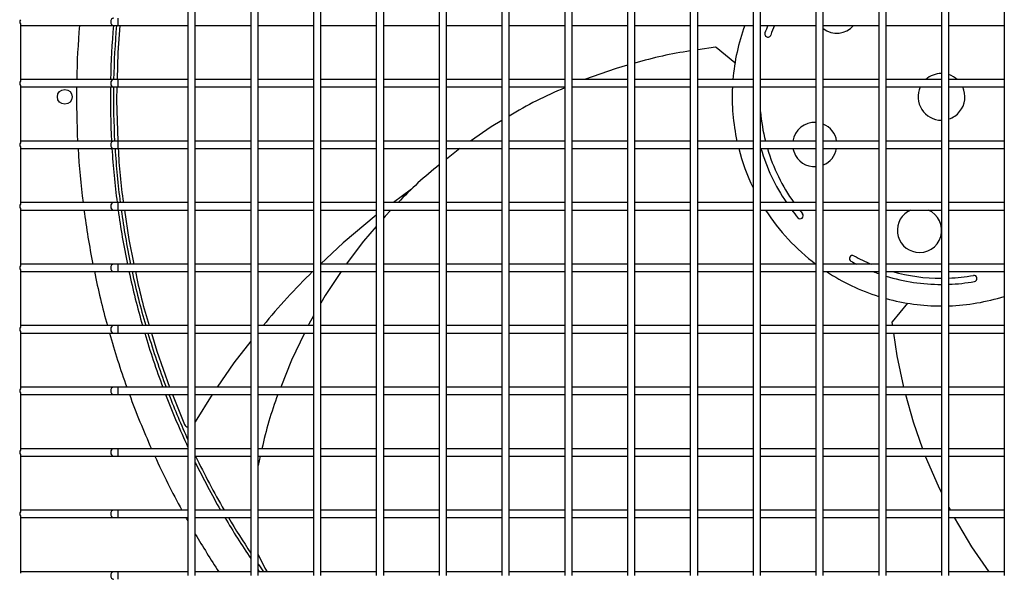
# Model space of a CAD drawing. Extents: x -90708 to 277869, y -117 to 207445.
# Tile 23 of 233: x -86098 to -85698, y 127055 to 127280. Entities that reach past the tile are written whole.
import ezdxf

# ---------------------------------------------------------------- set-up
doc = ezdxf.new("R2010")
doc.units = 0
doc.header["$MEASUREMENT"] = 0
doc.layers.add('ARQ - EQUIPO CONDENSADORA', color=40, linetype='CONTINUOUS')

msp = doc.modelspace()

# ---------------------------------------------------------------- linework, layer by layer
at = {"layer": 'ARQ - EQUIPO CONDENSADORA', "linetype": 'Continuous'}
for p, q in [((-86029.722, 127304.442), (-86029.722, 127279.442)), ((-86026.722, 127279.442), (-86026.722, 127304.442)), ((-86004.222, 127304.442), (-86004.222, 127279.442)), ((-86001.222, 127279.442), (-86001.222, 127304.442)), ((-85978.722, 127304.442), (-85978.722, 127279.442)), ((-85975.722, 127279.442), (-85975.722, 127304.442)), ((-85953.222, 127304.442), (-85953.222, 127279.442)), ((-85950.222, 127279.442), (-85950.222, 127304.442)), ((-85927.722, 127304.442), (-85927.722, 127279.442)), ((-85924.722, 127279.442), (-85924.722, 127304.442)), ((-85902.222, 127304.442), (-85902.222, 127279.442)), ((-85899.222, 127279.442), (-85899.222, 127304.442)), ((-85876.722, 127304.442), (-85876.722, 127279.442)), ((-85873.722, 127279.442), (-85873.722, 127304.442)), ((-85851.222, 127304.442), (-85851.222, 127279.442)), ((-85848.222, 127279.442), (-85848.222, 127304.442)), ((-85825.722, 127304.442), (-85825.722, 127279.442)), ((-85822.722, 127279.442), (-85822.722, 127304.442)), ((-85800.222, 127304.442), (-85800.222, 127279.442)), ((-85797.222, 127279.442), (-85797.222, 127304.442)), ((-85774.722, 127304.442), (-85774.722, 127279.442)), ((-85771.722, 127279.442), (-85771.722, 127304.442)), ((-85749.222, 127304.442), (-85749.222, 127279.442)), ((-85746.222, 127279.442), (-85746.222, 127304.442)), ((-85723.722, 127304.442), (-85723.722, 127279.442)), ((-85720.722, 127279.442), (-85720.722, 127304.442)), ((-85698.222, 127304.442), (-85698.222, 127279.442)), ((-86058.146, 127280.942), (-86058.146, 127277.942)), ((-86097.722, 127278.592), (-86097.722, 127255.291)), ((-86097.722, 127277.942), (-86097.222, 127277.942)), ((-86097.222, 127277.942), (-86059.823, 127277.942)), ((-86059.823, 127277.942), (-86058.146, 127277.942)), ((-86058.146, 127277.942), (-86029.722, 127277.942)), ((-86029.722, 127279.442), (-86029.722, 127254.442)), ((-86026.722, 127254.442), (-86026.722, 127279.442)), ((-86026.722, 127277.942), (-86004.222, 127277.942)), ((-86004.222, 127279.442), (-86004.222, 127254.442)), ((-86001.222, 127254.442), (-86001.222, 127279.442)), ((-86001.222, 127277.942), (-85978.722, 127277.942)), ((-85978.722, 127279.442), (-85978.722, 127254.442)), ((-85975.722, 127254.442), (-85975.722, 127279.442)), ((-85975.722, 127277.942), (-85953.222, 127277.942)), ((-85953.222, 127279.442), (-85953.222, 127254.442)), ((-85950.222, 127254.442), (-85950.222, 127279.442)), ((-85950.222, 127277.942), (-85927.722, 127277.942)), ((-85927.722, 127279.442), (-85927.722, 127254.442)), ((-85924.722, 127254.442), (-85924.722, 127279.442)), ((-85924.722, 127277.942), (-85902.222, 127277.942)), ((-85902.222, 127279.442), (-85902.222, 127254.442)), ((-85899.222, 127254.442), (-85899.222, 127279.442)), ((-85899.222, 127277.942), (-85876.722, 127277.942)), ((-85876.722, 127279.442), (-85876.722, 127254.442)), ((-85873.722, 127254.442), (-85873.722, 127279.442)), ((-85873.722, 127277.942), (-85851.222, 127277.942)), ((-85851.222, 127279.442), (-85851.222, 127254.442)), ((-85848.222, 127254.442), (-85848.222, 127279.442)), ((-85848.222, 127277.942), (-85825.722, 127277.942)), ((-85825.722, 127279.442), (-85825.722, 127254.442)), ((-85822.722, 127254.442), (-85822.722, 127279.442)), ((-85822.722, 127277.942), (-85800.222, 127277.942)), ((-85800.222, 127279.442), (-85800.222, 127254.442)), ((-85797.222, 127254.442), (-85797.222, 127279.442)), ((-85797.222, 127277.942), (-85774.722, 127277.942)), ((-85774.722, 127279.442), (-85774.722, 127254.442)), ((-85771.722, 127254.442), (-85771.722, 127279.442)), ((-85771.722, 127277.942), (-85749.222, 127277.942)), ((-85749.222, 127279.442), (-85749.222, 127254.442)), ((-85746.222, 127254.442), (-85746.222, 127279.442)), ((-85746.222, 127277.942), (-85723.722, 127277.942)), ((-85723.722, 127279.442), (-85723.722, 127254.442)), ((-85720.722, 127254.442), (-85720.722, 127279.442)), ((-85720.722, 127277.942), (-85698.222, 127277.942)), ((-85698.222, 127279.442), (-85698.222, 127254.442)), ((-85815.472, 127269.092), (-85822.722, 127268.024)), ((-85807.589, 127262.767), (-85815.203, 127269.012)), ((-86097.222, 127255.942), (-86097.722, 127255.942)), ((-86097.722, 127253.592), (-86097.722, 127230.291)), ((-86097.722, 127252.942), (-86097.222, 127252.942)), ((-86059.823, 127255.942), (-86097.222, 127255.942)), ((-86097.222, 127252.942), (-86059.823, 127252.942)), ((-86058.146, 127255.942), (-86059.823, 127255.942)), ((-86059.823, 127252.942), (-86058.146, 127252.942)), ((-86029.722, 127255.942), (-86058.146, 127255.942)), ((-86058.146, 127255.942), (-86058.146, 127252.942)), ((-86058.146, 127252.942), (-86029.722, 127252.942)), ((-86029.722, 127254.442), (-86029.722, 127229.442)), ((-86004.222, 127255.942), (-86026.722, 127255.942)), ((-86026.722, 127229.442), (-86026.722, 127254.442)), ((-86026.722, 127252.942), (-86004.222, 127252.942)), ((-86004.222, 127254.442), (-86004.222, 127229.442)), ((-85978.722, 127255.942), (-86001.222, 127255.942)), ((-86001.222, 127229.442), (-86001.222, 127254.442)), ((-86001.222, 127252.942), (-85978.722, 127252.942)), ((-85978.722, 127254.442), (-85978.722, 127229.442)), ((-85953.222, 127255.942), (-85975.722, 127255.942)), ((-85975.722, 127229.442), (-85975.722, 127254.442)), ((-85975.722, 127252.942), (-85953.222, 127252.942)), ((-85953.222, 127254.442), (-85953.222, 127229.442)), ((-85927.722, 127255.942), (-85950.222, 127255.942)), ((-85950.222, 127229.442), (-85950.222, 127254.442)), ((-85950.222, 127252.942), (-85927.722, 127252.942)), ((-85927.722, 127254.442), (-85927.722, 127229.442)), ((-85902.222, 127255.942), (-85924.722, 127255.942)), ((-85924.722, 127229.442), (-85924.722, 127254.442)), ((-85924.722, 127252.942), (-85902.222, 127252.942)), ((-85902.222, 127254.442), (-85902.222, 127229.442)), ((-85876.722, 127255.942), (-85899.222, 127255.942)), ((-85899.222, 127229.442), (-85899.222, 127254.442)), ((-85899.222, 127252.942), (-85876.722, 127252.942)), ((-85876.722, 127254.442), (-85876.722, 127229.442)), ((-85851.222, 127255.942), (-85873.722, 127255.942)), ((-85873.722, 127229.442), (-85873.722, 127254.442)), ((-85873.722, 127252.942), (-85851.222, 127252.942)), ((-85851.222, 127254.442), (-85851.222, 127229.442)), ((-85825.722, 127255.942), (-85848.222, 127255.942)), ((-85848.222, 127229.442), (-85848.222, 127254.442)), ((-85848.222, 127252.942), (-85825.722, 127252.942)), ((-85825.722, 127254.442), (-85825.722, 127229.442)), ((-85800.222, 127255.942), (-85822.722, 127255.942)), ((-85822.722, 127229.442), (-85822.722, 127254.442)), ((-85822.722, 127252.942), (-85800.222, 127252.942)), ((-85800.222, 127254.442), (-85800.222, 127229.442)), ((-85774.722, 127255.942), (-85797.222, 127255.942)), ((-85797.222, 127229.442), (-85797.222, 127254.442)), ((-85797.222, 127252.942), (-85774.722, 127252.942)), ((-85774.722, 127254.442), (-85774.722, 127229.442)), ((-85749.222, 127255.942), (-85771.722, 127255.942)), ((-85771.722, 127229.442), (-85771.722, 127254.442)), ((-85771.722, 127252.942), (-85749.222, 127252.942)), ((-85749.222, 127254.442), (-85749.222, 127229.442)), ((-85723.722, 127255.942), (-85746.222, 127255.942)), ((-85746.222, 127229.442), (-85746.222, 127254.442)), ((-85746.222, 127252.942), (-85723.722, 127252.942)), ((-85723.722, 127254.442), (-85723.722, 127229.442)), ((-85698.222, 127255.942), (-85720.722, 127255.942)), ((-85720.722, 127229.442), (-85720.722, 127254.442)), ((-85720.722, 127252.942), (-85698.222, 127252.942)), ((-85698.222, 127254.442), (-85698.222, 127229.442)), ((-86097.222, 127230.942), (-86097.722, 127230.942)), ((-86059.823, 127230.942), (-86097.222, 127230.942)), ((-86058.146, 127230.942), (-86059.823, 127230.942)), ((-86029.722, 127230.942), (-86058.146, 127230.942)), ((-86058.146, 127230.942), (-86058.146, 127227.942)), ((-86029.722, 127229.442), (-86029.722, 127204.442)), ((-86004.222, 127230.942), (-86026.722, 127230.942)), ((-86026.722, 127204.442), (-86026.722, 127229.442)), ((-86004.222, 127229.442), (-86004.222, 127204.442)), ((-85978.722, 127230.942), (-86001.222, 127230.942)), ((-86001.222, 127204.442), (-86001.222, 127229.442)), ((-85978.722, 127229.442), (-85978.722, 127204.442)), ((-85953.222, 127230.942), (-85975.722, 127230.942)), ((-85975.722, 127204.442), (-85975.722, 127229.442)), ((-85953.222, 127229.442), (-85953.222, 127204.442)), ((-85927.722, 127230.942), (-85950.222, 127230.942)), ((-85950.222, 127204.442), (-85950.222, 127229.442)), ((-85927.722, 127229.442), (-85927.722, 127204.442)), ((-85902.222, 127230.942), (-85924.722, 127230.942)), ((-85924.722, 127204.442), (-85924.722, 127229.442)), ((-85902.222, 127229.442), (-85902.222, 127204.442)), ((-85876.722, 127230.942), (-85899.222, 127230.942)), ((-85899.222, 127204.442), (-85899.222, 127229.442)), ((-85876.722, 127229.442), (-85876.722, 127204.442)), ((-85851.222, 127230.942), (-85873.722, 127230.942)), ((-85873.722, 127204.442), (-85873.722, 127229.442)), ((-85851.222, 127229.442), (-85851.222, 127204.442)), ((-85825.722, 127230.942), (-85848.222, 127230.942)), ((-85848.222, 127204.442), (-85848.222, 127229.442)), ((-85825.722, 127229.442), (-85825.722, 127204.442)), ((-85800.222, 127230.942), (-85822.722, 127230.942)), ((-85822.722, 127204.442), (-85822.722, 127229.442)), ((-85800.222, 127229.442), (-85800.222, 127204.442)), ((-85774.722, 127230.942), (-85797.222, 127230.942)), ((-85797.222, 127204.442), (-85797.222, 127229.442)), ((-85774.722, 127229.442), (-85774.722, 127204.442)), ((-85749.222, 127230.942), (-85771.722, 127230.942)), ((-85771.722, 127204.442), (-85771.722, 127229.442)), ((-85749.222, 127229.442), (-85749.222, 127204.442)), ((-85723.722, 127230.942), (-85746.222, 127230.942)), ((-85746.222, 127204.442), (-85746.222, 127229.442)), ((-85723.722, 127229.442), (-85723.722, 127204.442)), ((-85698.222, 127230.942), (-85720.722, 127230.942)), ((-85720.722, 127204.442), (-85720.722, 127229.442)), ((-85698.222, 127229.442), (-85698.222, 127204.442)), ((-86097.722, 127228.592), (-86097.722, 127205.291)), ((-86097.722, 127227.942), (-86097.222, 127227.942)), ((-86097.222, 127227.942), (-86059.823, 127227.942)), ((-86059.823, 127227.942), (-86058.146, 127227.942)), ((-86058.146, 127227.942), (-86029.722, 127227.942)), ((-86026.722, 127227.942), (-86004.222, 127227.942)), ((-86001.222, 127227.942), (-85978.722, 127227.942)), ((-85975.722, 127227.942), (-85953.222, 127227.942)), ((-85950.222, 127227.942), (-85927.722, 127227.942)), ((-85924.722, 127227.942), (-85902.222, 127227.942)), ((-85919.252, 127227.942), (-85924.722, 127223.63)), ((-85899.222, 127227.942), (-85876.722, 127227.942)), ((-85873.722, 127227.942), (-85851.222, 127227.942)), ((-85848.222, 127227.942), (-85825.722, 127227.942)), ((-85822.722, 127227.942), (-85800.222, 127227.942)), ((-85797.222, 127227.942), (-85774.722, 127227.942)), ((-85771.722, 127227.942), (-85749.222, 127227.942)), ((-85746.222, 127227.942), (-85723.722, 127227.942)), ((-85720.722, 127227.942), (-85698.222, 127227.942)), ((-85938.924, 127211.372), (-85946.291, 127205.942)), ((-86097.222, 127205.942), (-86097.722, 127205.942)), ((-86059.823, 127205.942), (-86097.222, 127205.942)), ((-86058.146, 127205.942), (-86059.823, 127205.942)), ((-86029.722, 127205.942), (-86058.146, 127205.942)), ((-86058.146, 127205.942), (-86058.146, 127202.942)), ((-86004.222, 127205.942), (-86026.722, 127205.942)), ((-85978.722, 127205.942), (-86001.222, 127205.942)), ((-85953.222, 127205.942), (-85975.722, 127205.942)), ((-85927.722, 127205.942), (-85950.222, 127205.942)), ((-85902.222, 127205.942), (-85924.722, 127205.942)), ((-85876.722, 127205.942), (-85899.222, 127205.942)), ((-85851.222, 127205.942), (-85873.722, 127205.942)), ((-85825.722, 127205.942), (-85848.222, 127205.942)), ((-85800.222, 127205.942), (-85822.722, 127205.942)), ((-85774.722, 127205.942), (-85797.222, 127205.942)), ((-85749.222, 127205.942), (-85771.722, 127205.942)), ((-85723.722, 127205.942), (-85746.222, 127205.942)), ((-85698.222, 127205.942), (-85720.722, 127205.942)), ((-86097.722, 127203.592), (-86097.722, 127180.291)), ((-86097.722, 127202.942), (-86097.222, 127202.942)), ((-86097.222, 127202.942), (-86059.823, 127202.942)), ((-86059.823, 127202.942), (-86058.146, 127202.942)), ((-86058.146, 127202.942), (-86029.722, 127202.942)), ((-86029.722, 127204.442), (-86029.722, 127179.442)), ((-86026.722, 127179.442), (-86026.722, 127204.442)), ((-86026.722, 127202.942), (-86004.222, 127202.942)), ((-86004.222, 127204.442), (-86004.222, 127179.442)), ((-86001.222, 127179.442), (-86001.222, 127204.442)), ((-86001.222, 127202.942), (-85978.722, 127202.942)), ((-85978.722, 127204.442), (-85978.722, 127179.442)), ((-85975.722, 127179.442), (-85975.722, 127204.442)), ((-85975.722, 127202.942), (-85953.222, 127202.942)), ((-85953.222, 127204.442), (-85953.222, 127179.442)), ((-85950.222, 127179.442), (-85950.222, 127204.442)), ((-85950.222, 127202.942), (-85927.722, 127202.942)), ((-85927.722, 127204.442), (-85927.722, 127179.442)), ((-85924.722, 127179.442), (-85924.722, 127204.442)), ((-85924.722, 127202.942), (-85902.222, 127202.942)), ((-85902.222, 127204.442), (-85902.222, 127179.442)), ((-85899.222, 127179.442), (-85899.222, 127204.442)), ((-85899.222, 127202.942), (-85876.722, 127202.942)), ((-85876.722, 127204.442), (-85876.722, 127179.442)), ((-85873.722, 127179.442), (-85873.722, 127204.442)), ((-85873.722, 127202.942), (-85851.222, 127202.942)), ((-85851.222, 127204.442), (-85851.222, 127179.442)), ((-85848.222, 127179.442), (-85848.222, 127204.442)), ((-85848.222, 127202.942), (-85825.722, 127202.942)), ((-85825.722, 127204.442), (-85825.722, 127179.442)), ((-85822.722, 127179.442), (-85822.722, 127204.442)), ((-85822.722, 127202.942), (-85800.222, 127202.942)), ((-85800.222, 127204.442), (-85800.222, 127179.442)), ((-85797.222, 127179.442), (-85797.222, 127204.442)), ((-85797.222, 127202.942), (-85774.722, 127202.942)), ((-85774.722, 127204.442), (-85774.722, 127179.442)), ((-85771.722, 127179.442), (-85771.722, 127204.442)), ((-85771.722, 127202.942), (-85749.222, 127202.942)), ((-85749.222, 127204.442), (-85749.222, 127179.442)), ((-85746.222, 127179.442), (-85746.222, 127204.442)), ((-85746.222, 127202.942), (-85723.722, 127202.942)), ((-85723.722, 127204.442), (-85723.722, 127179.442)), ((-85720.722, 127179.442), (-85720.722, 127204.442)), ((-85720.722, 127202.942), (-85698.222, 127202.942)), ((-85698.222, 127204.442), (-85698.222, 127179.442)), ((-86097.222, 127180.942), (-86097.722, 127180.942)), ((-86097.722, 127178.592), (-86097.722, 127155.291)), ((-86097.722, 127177.942), (-86097.222, 127177.942)), ((-86059.823, 127180.942), (-86097.222, 127180.942)), ((-86097.222, 127177.942), (-86059.823, 127177.942)), ((-86058.146, 127180.942), (-86059.823, 127180.942)), ((-86059.823, 127177.942), (-86058.146, 127177.942)), ((-86029.722, 127180.942), (-86058.146, 127180.942)), ((-86058.146, 127180.942), (-86058.146, 127177.942)), ((-86058.146, 127177.942), (-86029.722, 127177.942)), ((-86029.722, 127179.442), (-86029.722, 127154.442)), ((-86004.222, 127180.942), (-86026.722, 127180.942)), ((-86026.722, 127154.442), (-86026.722, 127179.442)), ((-86026.722, 127177.942), (-86004.222, 127177.942)), ((-86004.222, 127179.442), (-86004.222, 127154.442)), ((-85978.722, 127180.942), (-86001.222, 127180.942)), ((-86001.222, 127154.442), (-86001.222, 127179.442)), ((-86001.222, 127177.942), (-85978.722, 127177.942)), ((-85978.722, 127179.442), (-85978.722, 127154.442)), ((-85953.222, 127180.942), (-85975.722, 127180.942)), ((-85975.722, 127154.442), (-85975.722, 127179.442)), ((-85975.722, 127177.942), (-85953.222, 127177.942)), ((-85953.222, 127179.442), (-85953.222, 127154.442)), ((-85927.722, 127180.942), (-85950.222, 127180.942)), ((-85950.222, 127154.442), (-85950.222, 127179.442)), ((-85950.222, 127177.942), (-85927.722, 127177.942)), ((-85927.722, 127179.442), (-85927.722, 127154.442)), ((-85902.222, 127180.942), (-85924.722, 127180.942)), ((-85924.722, 127154.442), (-85924.722, 127179.442)), ((-85924.722, 127177.942), (-85902.222, 127177.942)), ((-85902.222, 127179.442), (-85902.222, 127154.442)), ((-85876.722, 127180.942), (-85899.222, 127180.942)), ((-85899.222, 127154.442), (-85899.222, 127179.442)), ((-85899.222, 127177.942), (-85876.722, 127177.942)), ((-85876.722, 127179.442), (-85876.722, 127154.442)), ((-85851.222, 127180.942), (-85873.722, 127180.942)), ((-85873.722, 127154.442), (-85873.722, 127179.442)), ((-85873.722, 127177.942), (-85851.222, 127177.942)), ((-85851.222, 127179.442), (-85851.222, 127154.442)), ((-85825.722, 127180.942), (-85848.222, 127180.942)), ((-85848.222, 127154.442), (-85848.222, 127179.442)), ((-85848.222, 127177.942), (-85825.722, 127177.942)), ((-85825.722, 127179.442), (-85825.722, 127154.442)), ((-85800.222, 127180.942), (-85822.722, 127180.942)), ((-85822.722, 127154.442), (-85822.722, 127179.442)), ((-85822.722, 127177.942), (-85800.222, 127177.942)), ((-85800.222, 127179.442), (-85800.222, 127154.442)), ((-85774.722, 127180.942), (-85797.222, 127180.942)), ((-85797.222, 127154.442), (-85797.222, 127179.442)), ((-85797.222, 127177.942), (-85774.722, 127177.942)), ((-85774.722, 127179.442), (-85774.722, 127154.442)), ((-85749.222, 127180.942), (-85771.722, 127180.942)), ((-85771.722, 127154.442), (-85771.722, 127179.442)), ((-85771.722, 127177.942), (-85749.222, 127177.942)), ((-85749.222, 127179.442), (-85749.222, 127154.442)), ((-85723.722, 127180.942), (-85746.222, 127180.942)), ((-85746.222, 127154.442), (-85746.222, 127179.442)), ((-85746.222, 127177.942), (-85723.722, 127177.942)), ((-85723.722, 127179.442), (-85723.722, 127154.442)), ((-85698.222, 127180.942), (-85720.722, 127180.942)), ((-85720.722, 127154.442), (-85720.722, 127179.442)), ((-85720.722, 127177.942), (-85698.222, 127177.942)), ((-85698.222, 127179.442), (-85698.222, 127154.442)), ((-85737.547, 127165.073), (-85743.793, 127157.459)), ((-85743.872, 127157.189), (-85743.688, 127155.942)), ((-86097.222, 127155.942), (-86097.722, 127155.942)), ((-86097.722, 127153.592), (-86097.722, 127130.291)), ((-86059.823, 127155.942), (-86097.222, 127155.942)), ((-86058.146, 127155.942), (-86059.823, 127155.942)), ((-86029.722, 127155.942), (-86058.146, 127155.942)), ((-86058.146, 127155.942), (-86058.146, 127152.942)), ((-86029.722, 127154.442), (-86029.722, 127129.442)), ((-86004.222, 127155.942), (-86026.722, 127155.942)), ((-86026.722, 127129.442), (-86026.722, 127154.442)), ((-86004.222, 127154.442), (-86004.222, 127129.442)), ((-85978.722, 127155.942), (-86001.222, 127155.942)), ((-86001.222, 127129.442), (-86001.222, 127154.442)), ((-85978.722, 127154.442), (-85978.722, 127129.442)), ((-85953.222, 127155.942), (-85975.722, 127155.942)), ((-85975.722, 127129.442), (-85975.722, 127154.442)), ((-85953.222, 127154.442), (-85953.222, 127129.442)), ((-85927.722, 127155.942), (-85950.222, 127155.942)), ((-85950.222, 127129.442), (-85950.222, 127154.442)), ((-85927.722, 127154.442), (-85927.722, 127129.442)), ((-85902.222, 127155.942), (-85924.722, 127155.942)), ((-85924.722, 127129.442), (-85924.722, 127154.442)), ((-85902.222, 127154.442), (-85902.222, 127129.442)), ((-85876.722, 127155.942), (-85899.222, 127155.942)), ((-85899.222, 127129.442), (-85899.222, 127154.442)), ((-85876.722, 127154.442), (-85876.722, 127129.442)), ((-85851.222, 127155.942), (-85873.722, 127155.942)), ((-85873.722, 127129.442), (-85873.722, 127154.442)), ((-85851.222, 127154.442), (-85851.222, 127129.442)), ((-85825.722, 127155.942), (-85848.222, 127155.942)), ((-85848.222, 127129.442), (-85848.222, 127154.442)), ((-85825.722, 127154.442), (-85825.722, 127129.442)), ((-85800.222, 127155.942), (-85822.722, 127155.942)), ((-85822.722, 127129.442), (-85822.722, 127154.442)), ((-85800.222, 127154.442), (-85800.222, 127129.442)), ((-85774.722, 127155.942), (-85797.222, 127155.942)), ((-85797.222, 127129.442), (-85797.222, 127154.442)), ((-85774.722, 127154.442), (-85774.722, 127129.442)), ((-85749.222, 127155.942), (-85771.722, 127155.942)), ((-85771.722, 127129.442), (-85771.722, 127154.442)), ((-85749.222, 127154.442), (-85749.222, 127129.442)), ((-85723.722, 127155.942), (-85746.222, 127155.942)), ((-85746.222, 127129.442), (-85746.222, 127154.442)), ((-85723.722, 127154.442), (-85723.722, 127129.442)), ((-85698.222, 127155.942), (-85720.722, 127155.942)), ((-85720.722, 127129.442), (-85720.722, 127154.442)), ((-85698.222, 127154.442), (-85698.222, 127129.442)), ((-86097.722, 127152.942), (-86097.222, 127152.942)), ((-86097.222, 127152.942), (-86059.823, 127152.942)), ((-86059.823, 127152.942), (-86058.146, 127152.942)), ((-86058.146, 127152.942), (-86029.722, 127152.942)), ((-86026.722, 127152.942), (-86004.222, 127152.942)), ((-86001.222, 127152.942), (-85978.722, 127152.942)), ((-85975.722, 127152.942), (-85953.222, 127152.942)), ((-85950.222, 127152.942), (-85927.722, 127152.942)), ((-85924.722, 127152.942), (-85902.222, 127152.942)), ((-85899.222, 127152.942), (-85876.722, 127152.942)), ((-85873.722, 127152.942), (-85851.222, 127152.942)), ((-85848.222, 127152.942), (-85825.722, 127152.942)), ((-85822.722, 127152.942), (-85800.222, 127152.942)), ((-85797.222, 127152.942), (-85774.722, 127152.942)), ((-85771.722, 127152.942), (-85749.222, 127152.942)), ((-85746.222, 127152.942), (-85723.722, 127152.942)), ((-85720.722, 127152.942), (-85698.222, 127152.942)), ((-86097.222, 127130.942), (-86097.722, 127130.942)), ((-86059.823, 127130.942), (-86097.222, 127130.942)), ((-86058.146, 127130.942), (-86059.823, 127130.942)), ((-86029.722, 127130.942), (-86058.146, 127130.942)), ((-86058.146, 127130.942), (-86058.146, 127127.942)), ((-86029.722, 127129.442), (-86029.722, 127104.442)), ((-86004.222, 127130.942), (-86026.722, 127130.942)), ((-86026.722, 127104.442), (-86026.722, 127129.442)), ((-86004.222, 127129.442), (-86004.222, 127104.442)), ((-85978.722, 127130.942), (-86001.222, 127130.942)), ((-86001.222, 127104.442), (-86001.222, 127129.442)), ((-85978.722, 127129.442), (-85978.722, 127104.442)), ((-85953.222, 127130.942), (-85975.722, 127130.942)), ((-85975.722, 127104.442), (-85975.722, 127129.442)), ((-85953.222, 127129.442), (-85953.222, 127104.442)), ((-85927.722, 127130.942), (-85950.222, 127130.942)), ((-85950.222, 127104.442), (-85950.222, 127129.442)), ((-85927.722, 127129.442), (-85927.722, 127104.442)), ((-85902.222, 127130.942), (-85924.722, 127130.942)), ((-85924.722, 127104.442), (-85924.722, 127129.442)), ((-85902.222, 127129.442), (-85902.222, 127104.442)), ((-85876.722, 127130.942), (-85899.222, 127130.942)), ((-85899.222, 127104.442), (-85899.222, 127129.442)), ((-85876.722, 127129.442), (-85876.722, 127104.442)), ((-85851.222, 127130.942), (-85873.722, 127130.942)), ((-85873.722, 127104.442), (-85873.722, 127129.442)), ((-85851.222, 127129.442), (-85851.222, 127104.442)), ((-85825.722, 127130.942), (-85848.222, 127130.942)), ((-85848.222, 127104.442), (-85848.222, 127129.442)), ((-85825.722, 127129.442), (-85825.722, 127104.442)), ((-85800.222, 127130.942), (-85822.722, 127130.942)), ((-85822.722, 127104.442), (-85822.722, 127129.442)), ((-85800.222, 127129.442), (-85800.222, 127104.442)), ((-85774.722, 127130.942), (-85797.222, 127130.942)), ((-85797.222, 127104.442), (-85797.222, 127129.442)), ((-85774.722, 127129.442), (-85774.722, 127104.442)), ((-85749.222, 127130.942), (-85771.722, 127130.942)), ((-85771.722, 127104.442), (-85771.722, 127129.442)), ((-85749.222, 127129.442), (-85749.222, 127104.442)), ((-85723.722, 127130.942), (-85746.222, 127130.942)), ((-85746.222, 127104.442), (-85746.222, 127129.442)), ((-85723.722, 127129.442), (-85723.722, 127104.442)), ((-85698.222, 127130.942), (-85720.722, 127130.942)), ((-85720.722, 127104.442), (-85720.722, 127129.442)), ((-85698.222, 127129.442), (-85698.222, 127104.442)), ((-86097.722, 127128.592), (-86097.722, 127105.291)), ((-86097.722, 127127.942), (-86097.222, 127127.942)), ((-86097.222, 127127.942), (-86059.823, 127127.942)), ((-86059.823, 127127.942), (-86058.146, 127127.942)), ((-86058.146, 127127.942), (-86029.722, 127127.942)), ((-86036.047, 127127.942), (-86031.116, 127115.775)), ((-86026.722, 127127.942), (-86004.222, 127127.942)), ((-86019.887, 127127.942), (-86026.722, 127116.905)), ((-86001.222, 127127.942), (-85978.722, 127127.942)), ((-85975.722, 127127.942), (-85953.222, 127127.942)), ((-85950.222, 127127.942), (-85927.722, 127127.942)), ((-85924.722, 127127.942), (-85902.222, 127127.942)), ((-85899.222, 127127.942), (-85876.722, 127127.942)), ((-85873.722, 127127.942), (-85851.222, 127127.942)), ((-85848.222, 127127.942), (-85825.722, 127127.942)), ((-85822.722, 127127.942), (-85800.222, 127127.942)), ((-85797.222, 127127.942), (-85774.722, 127127.942)), ((-85771.722, 127127.942), (-85749.222, 127127.942)), ((-85746.222, 127127.942), (-85723.722, 127127.942)), ((-85720.722, 127127.942), (-85698.222, 127127.942)), ((-86097.222, 127105.942), (-86097.722, 127105.942)), ((-86059.823, 127105.942), (-86097.222, 127105.942)), ((-86058.146, 127105.942), (-86059.823, 127105.942)), ((-86029.722, 127105.942), (-86058.146, 127105.942)), ((-86058.146, 127105.942), (-86058.146, 127102.942)), ((-86004.222, 127105.942), (-86026.722, 127105.942)), ((-85978.722, 127105.942), (-86001.222, 127105.942)), ((-85953.222, 127105.942), (-85975.722, 127105.942)), ((-85927.722, 127105.942), (-85950.222, 127105.942)), ((-85902.222, 127105.942), (-85924.722, 127105.942)), ((-85876.722, 127105.942), (-85899.222, 127105.942)), ((-85851.222, 127105.942), (-85873.722, 127105.942)), ((-85825.722, 127105.942), (-85848.222, 127105.942)), ((-85800.222, 127105.942), (-85822.722, 127105.942)), ((-85774.722, 127105.942), (-85797.222, 127105.942)), ((-85749.222, 127105.942), (-85771.722, 127105.942)), ((-85723.722, 127105.942), (-85746.222, 127105.942)), ((-85698.222, 127105.942), (-85720.722, 127105.942)), ((-86097.722, 127103.592), (-86097.722, 127080.291)), ((-86097.722, 127102.942), (-86097.222, 127102.942)), ((-86097.222, 127102.942), (-86059.823, 127102.942)), ((-86059.823, 127102.942), (-86058.146, 127102.942)), ((-86058.146, 127102.942), (-86029.722, 127102.942)), ((-86029.722, 127104.442), (-86029.722, 127079.442)), ((-86026.722, 127079.442), (-86026.722, 127104.442)), ((-86026.722, 127102.942), (-86004.222, 127102.942)), ((-86004.222, 127104.442), (-86004.222, 127079.442)), ((-86001.222, 127079.442), (-86001.222, 127104.442)), ((-86001.222, 127102.942), (-85978.722, 127102.942)), ((-86000.338, 127102.942), (-86001.222, 127099.115)), ((-85978.722, 127104.442), (-85978.722, 127079.442)), ((-85975.722, 127079.442), (-85975.722, 127104.442)), ((-85975.722, 127102.942), (-85953.222, 127102.942)), ((-85953.222, 127104.442), (-85953.222, 127079.442)), ((-85950.222, 127079.442), (-85950.222, 127104.442)), ((-85950.222, 127102.942), (-85927.722, 127102.942)), ((-85927.722, 127104.442), (-85927.722, 127079.442)), ((-85924.722, 127079.442), (-85924.722, 127104.442)), ((-85924.722, 127102.942), (-85902.222, 127102.942)), ((-85902.222, 127104.442), (-85902.222, 127079.442)), ((-85899.222, 127079.442), (-85899.222, 127104.442)), ((-85899.222, 127102.942), (-85876.722, 127102.942)), ((-85876.722, 127104.442), (-85876.722, 127079.442)), ((-85873.722, 127079.442), (-85873.722, 127104.442)), ((-85873.722, 127102.942), (-85851.222, 127102.942)), ((-85851.222, 127104.442), (-85851.222, 127079.442)), ((-85848.222, 127079.442), (-85848.222, 127104.442)), ((-85848.222, 127102.942), (-85825.722, 127102.942)), ((-85825.722, 127104.442), (-85825.722, 127079.442)), ((-85822.722, 127079.442), (-85822.722, 127104.442)), ((-85822.722, 127102.942), (-85800.222, 127102.942)), ((-85800.222, 127104.442), (-85800.222, 127079.442)), ((-85797.222, 127079.442), (-85797.222, 127104.442)), ((-85797.222, 127102.942), (-85774.722, 127102.942)), ((-85774.722, 127104.442), (-85774.722, 127079.442)), ((-85771.722, 127079.442), (-85771.722, 127104.442)), ((-85771.722, 127102.942), (-85749.222, 127102.942)), ((-85749.222, 127104.442), (-85749.222, 127079.442)), ((-85746.222, 127079.442), (-85746.222, 127104.442)), ((-85746.222, 127102.942), (-85723.722, 127102.942)), ((-85723.722, 127104.442), (-85723.722, 127079.442)), ((-85720.722, 127079.442), (-85720.722, 127104.442)), ((-85720.722, 127102.942), (-85698.222, 127102.942)), ((-85698.222, 127104.442), (-85698.222, 127079.442)), ((-85720.722, 127082.149), (-85720.109, 127080.942)), ((-86097.222, 127080.942), (-86097.722, 127080.942)), ((-86097.722, 127078.592), (-86097.722, 127055.291)), ((-86097.722, 127077.942), (-86097.222, 127077.942)), ((-86059.823, 127080.942), (-86097.222, 127080.942)), ((-86097.222, 127077.942), (-86059.823, 127077.942)), ((-86058.146, 127080.942), (-86059.823, 127080.942)), ((-86059.823, 127077.942), (-86058.146, 127077.942)), ((-86029.722, 127080.942), (-86058.146, 127080.942)), ((-86058.146, 127080.942), (-86058.146, 127077.942)), ((-86058.146, 127077.942), (-86029.722, 127077.942)), ((-86029.722, 127079.442), (-86029.722, 127054.442)), ((-86004.222, 127080.942), (-86026.722, 127080.942)), ((-86026.722, 127054.442), (-86026.722, 127079.442)), ((-86026.722, 127077.942), (-86004.222, 127077.942)), ((-86004.222, 127079.442), (-86004.222, 127054.442)), ((-86004.187, 127077.942), (-86004.222, 127077.13)), ((-85978.722, 127080.942), (-86001.222, 127080.942)), ((-86001.222, 127054.442), (-86001.222, 127079.442)), ((-86001.222, 127077.942), (-85978.722, 127077.942)), ((-85978.722, 127079.442), (-85978.722, 127054.442)), ((-85953.222, 127080.942), (-85975.722, 127080.942)), ((-85975.722, 127054.442), (-85975.722, 127079.442)), ((-85975.722, 127077.942), (-85953.222, 127077.942)), ((-85953.222, 127079.442), (-85953.222, 127054.442)), ((-85927.722, 127080.942), (-85950.222, 127080.942)), ((-85950.222, 127054.442), (-85950.222, 127079.442)), ((-85950.222, 127077.942), (-85927.722, 127077.942)), ((-85927.722, 127079.442), (-85927.722, 127054.442)), ((-85902.222, 127080.942), (-85924.722, 127080.942)), ((-85924.722, 127054.442), (-85924.722, 127079.442)), ((-85924.722, 127077.942), (-85902.222, 127077.942)), ((-85902.222, 127079.442), (-85902.222, 127054.442)), ((-85876.722, 127080.942), (-85899.222, 127080.942)), ((-85899.222, 127054.442), (-85899.222, 127079.442)), ((-85899.222, 127077.942), (-85876.722, 127077.942)), ((-85876.722, 127079.442), (-85876.722, 127054.442)), ((-85851.222, 127080.942), (-85873.722, 127080.942)), ((-85873.722, 127054.442), (-85873.722, 127079.442)), ((-85873.722, 127077.942), (-85851.222, 127077.942)), ((-85851.222, 127079.442), (-85851.222, 127054.442)), ((-85825.722, 127080.942), (-85848.222, 127080.942)), ((-85848.222, 127054.442), (-85848.222, 127079.442)), ((-85848.222, 127077.942), (-85825.722, 127077.942)), ((-85825.722, 127079.442), (-85825.722, 127054.442)), ((-85800.222, 127080.942), (-85822.722, 127080.942)), ((-85822.722, 127054.442), (-85822.722, 127079.442)), ((-85822.722, 127077.942), (-85800.222, 127077.942)), ((-85800.222, 127079.442), (-85800.222, 127054.442)), ((-85774.722, 127080.942), (-85797.222, 127080.942)), ((-85797.222, 127054.442), (-85797.222, 127079.442)), ((-85797.222, 127077.942), (-85774.722, 127077.942)), ((-85774.722, 127079.442), (-85774.722, 127054.442)), ((-85749.222, 127080.942), (-85771.722, 127080.942)), ((-85771.722, 127054.442), (-85771.722, 127079.442)), ((-85771.722, 127077.942), (-85749.222, 127077.942)), ((-85749.222, 127079.442), (-85749.222, 127054.442)), ((-85723.722, 127080.942), (-85746.222, 127080.942)), ((-85746.222, 127054.442), (-85746.222, 127079.442)), ((-85746.222, 127077.942), (-85723.722, 127077.942)), ((-85723.722, 127079.442), (-85723.722, 127054.442)), ((-85698.222, 127080.942), (-85720.722, 127080.942)), ((-85720.722, 127054.442), (-85720.722, 127079.442)), ((-85720.722, 127077.942), (-85698.222, 127077.942)), ((-85698.222, 127079.442), (-85698.222, 127054.442)), ((-86097.222, 127055.942), (-86097.722, 127055.942)), ((-86059.823, 127055.942), (-86097.222, 127055.942)), ((-86058.146, 127055.942), (-86059.823, 127055.942)), ((-86029.722, 127055.942), (-86058.146, 127055.942)), ((-86058.146, 127055.942), (-86058.146, 127052.942)), ((-86004.222, 127055.942), (-86026.722, 127055.942)), ((-85978.722, 127055.942), (-86001.222, 127055.942)), ((-85953.222, 127055.942), (-85975.722, 127055.942)), ((-85927.722, 127055.942), (-85950.222, 127055.942)), ((-85902.222, 127055.942), (-85924.722, 127055.942)), ((-85876.722, 127055.942), (-85899.222, 127055.942)), ((-85851.222, 127055.942), (-85873.722, 127055.942)), ((-85825.722, 127055.942), (-85848.222, 127055.942)), ((-85800.222, 127055.942), (-85822.722, 127055.942)), ((-85774.722, 127055.942), (-85797.222, 127055.942)), ((-85749.222, 127055.942), (-85771.722, 127055.942)), ((-85723.722, 127055.942), (-85746.222, 127055.942)), ((-85698.222, 127055.942), (-85720.722, 127055.942))]:
    msp.add_line(p, q, dxfattribs=at)
at = {"layer": 'ARQ - EQUIPO CONDENSADORA', "linetype": 'Continuous', "flags": 128}
for points in [[(-86059.823, 127280.942), (-86060.305, 127280.828), (-86060.713, 127280.503), (-86060.985, 127280.016), (-86061.081, 127279.442), (-86060.985, 127278.868), (-86060.713, 127278.381), (-86060.305, 127278.056), (-86059.823, 127277.942), (-86059.823, 127277.942)], [(-86057.321, 127277.942), (-86058.237, 127266.942), (-86058.51, 127255.942)], [(-85851.222, 127261.761), (-85855.851, 127260.459), (-85868.688, 127255.942)], [(-86059.823, 127255.942), (-86060.305, 127255.828), (-86060.713, 127255.503), (-86060.985, 127255.016), (-86061.081, 127254.442), (-86060.985, 127253.868), (-86060.713, 127253.381), (-86060.305, 127253.056), (-86059.823, 127252.942), (-86059.823, 127252.942)], [(-86058.585, 127252.942), (-86058.718, 127247.582), (-86058.136, 127230.943)], [(-85902.222, 127239.317), (-85906.627, 127236.698), (-85915.008, 127230.942)], [(-86059.823, 127230.942), (-86060.305, 127230.828), (-86060.713, 127230.503), (-86060.985, 127230.016), (-86061.081, 127229.442), (-86060.985, 127228.868), (-86060.713, 127228.381), (-86060.305, 127228.056), (-86059.823, 127227.942), (-86059.823, 127227.942)], [(-86059.823, 127205.942), (-86060.305, 127205.828), (-86060.713, 127205.503), (-86060.985, 127205.016), (-86061.081, 127204.442), (-86060.985, 127203.868), (-86060.713, 127203.381), (-86060.305, 127203.056), (-86059.823, 127202.942), (-86059.823, 127202.942)], [(-86055.487, 127202.942), (-86053.661, 127190.94), (-86051.664, 127180.942)], [(-85947.269, 127202.942), (-85949.645, 127200.492), (-85950.222, 127199.817)], [(-85953.222, 127200.788), (-85966.638, 127189.623), (-85975.722, 127181.099)], [(-85953.222, 127196.306), (-85958.427, 127190.215), (-85965.404, 127180.942)], [(-86059.823, 127180.942), (-86060.305, 127180.828), (-86060.713, 127180.503), (-86060.985, 127180.016), (-86061.081, 127179.442), (-86060.985, 127178.868), (-86060.713, 127178.381), (-86060.305, 127178.056), (-86059.823, 127177.942), (-86059.823, 127177.942)], [(-85967.526, 127177.942), (-85973.995, 127168.131), (-85975.722, 127165.114)], [(-85978.722, 127159.875), (-85980.665, 127156.483), (-85980.926, 127155.942)], [(-86059.823, 127155.942), (-86060.305, 127155.828), (-86060.713, 127155.503), (-86060.985, 127155.016), (-86061.081, 127154.442), (-86060.985, 127153.868), (-86060.713, 127153.381), (-86060.305, 127153.056), (-86059.823, 127152.942), (-86059.823, 127152.942)], [(-86044.573, 127152.942), (-86042.353, 127145.508), (-86037.239, 127130.942)], [(-86004.222, 127149.706), (-86011.019, 127140.835), (-86017.849, 127130.942)], [(-85982.375, 127152.942), (-85987.673, 127141.97), (-85992.013, 127130.942)], [(-85743.246, 127152.942), (-85741.879, 127143.66), (-85739.162, 127130.942)], [(-86059.823, 127130.942), (-86060.305, 127130.828), (-86060.713, 127130.503), (-86060.985, 127130.016), (-86061.081, 127129.442), (-86060.985, 127128.868), (-86060.713, 127128.381), (-86060.305, 127128.056), (-86059.823, 127127.942), (-86059.823, 127127.942)], [(-85738.371, 127127.942), (-85735.239, 127116.811), (-85731.415, 127105.942)], [(-86059.823, 127105.942), (-86060.305, 127105.828), (-86060.713, 127105.503), (-86060.985, 127105.016), (-86061.081, 127104.442), (-86060.985, 127103.868), (-86060.713, 127103.381), (-86060.305, 127103.056), (-86059.823, 127102.942), (-86059.823, 127102.942)], [(-85730.305, 127102.942), (-85725.128, 127090.817), (-85723.722, 127088.051)], [(-86059.823, 127080.942), (-86060.305, 127080.828), (-86060.713, 127080.503), (-86060.985, 127080.016), (-86061.081, 127079.442), (-86060.985, 127078.868), (-86060.713, 127078.381), (-86060.305, 127078.056), (-86059.823, 127077.942), (-86059.823, 127077.942)], [(-85718.557, 127077.942), (-85711.478, 127066.035), (-85704.546, 127055.942)], [(-86001.222, 127062.936), (-85998.432, 127057.363), (-85997.496, 127055.942)], [(-86059.823, 127055.942), (-86060.305, 127055.828), (-86060.713, 127055.503), (-86060.985, 127055.016), (-86061.081, 127054.442), (-86060.985, 127053.868), (-86060.713, 127053.381), (-86060.305, 127053.056), (-86059.823, 127052.942), (-86059.823, 127052.942)]]:
    msp.add_lwpolyline(points, dxfattribs=at)
at = {"layer": 'ARQ - EQUIPO CONDENSADORA', "linetype": 'Continuous'}
msp.add_circle((-86079.721, 127248.941), 3, dxfattribs=at)
for centre, radius, start, end in [((-86096.732, 127279.442), 1.305, 139.37511, 220.62489), ((-86097.178, 127278.566), 0.625, 209.4935, 265.92861), ((-85723.721, 127248.941), 351.25, 175.26398, 178.85792), ((-85723.721, 127248.941), 337.5, 175.07056, 178.81139), ((-85723.721, 127248.941), 336.25, 175.05219, 178.80697), ((-85723.721, 127248.941), 85, 160.05072, 175.2755), ((-85723.721, 127248.941), 76.25, 157.64519, 160.10975), ((-85723.721, 127248.941), 73.75, 156.84413, 160.10975), ((-85766.245, 127283.822), 9, 232.51338, 319.20166), ((-85794.247, 127274.457), 1.25, 160.10975, 340.10975), ((-85815.431, 127268.733), 0.361, 50.63854, 96.52519), ((-85804.393, 127117.794), 151.299, 98.10408, 106.83904), ((-85723.721, 127248.941), 9.5, 90.00603, 132.52798), ((-85723.721, 127248.941), 9.5, 47.47202, 71.59788), ((-86096.732, 127254.442), 1.305, 139.37511, 220.62489), ((-86097.178, 127255.318), 0.625, 94.07139, 150.5065), ((-86097.178, 127253.566), 0.625, 209.4935, 265.92861), ((-85723.721, 127248.941), 351.25, 179.34734, 182.93728), ((-85723.721, 127248.941), 337.5, 179.32075, 183.05706), ((-85723.721, 127248.941), 336.25, 179.31823, 183.06843), ((-85723.721, 127248.941), 85, 177.30206, 192.2251), ((-85723.721, 127248.941), 9.5, 155.09229, 269.99397), ((-85723.721, 127248.941), 9.5, 320.63853, 24.90771), ((-85820.896, 127114.828), 148.593, 112.06753, 121.81105), ((-85723.721, 127248.941), 73.75, 184.70954, 194.12595), ((-85723.721, 127248.941), 9.5, 288.40212, 320.63853), ((-85775.191, 127229.555), 9, 87.01131, 171.13533), ((-85775.191, 127229.555), 9, 8.86467, 67.32695), ((-86096.732, 127229.442), 1.305, 139.37511, 220.62489), ((-86097.178, 127230.318), 0.625, 94.07139, 150.5065), ((-86097.178, 127228.566), 0.625, 209.4935, 265.92861), ((-85723.721, 127248.941), 351.25, 183.42739, 187.03162), ((-85723.721, 127248.941), 337.5, 183.56721, 187.31963), ((-85723.721, 127248.941), 336.25, 183.58048, 187.34699), ((-85864.699, 127235.182), 193.467, 182.14293, 188.69279), ((-85723.721, 127248.941), 85, 194.30284, 205.84039), ((-85723.721, 127248.941), 76.25, 195.98566, 214.32742), ((-85723.721, 127248.941), 73.75, 196.54284, 215.66445), ((-85775.191, 127229.555), 9, 190.32504, 200.63853), ((-85775.191, 127229.555), 9, 200.63853, 272.98869), ((-85775.191, 127229.555), 9, 292.67305, 349.67496), ((-85835.43, 127104.367), 148.939, 128.29148, 137.00096), ((-86096.732, 127204.442), 1.305, 139.37511, 220.62489), ((-86097.178, 127205.318), 0.625, 94.07139, 150.5065), ((-85723.721, 127248.941), 85, 210.14952, 210.38916), ((-86097.178, 127203.566), 0.625, 209.4935, 265.92861), ((-85723.721, 127248.941), 351.25, 187.52496, 191.16245), ((-85723.721, 127248.941), 337.5, 187.83341, 191.62343), ((-85723.721, 127248.941), 336.25, 187.86272, 191.66725), ((-85723.721, 127248.941), 85, 212.76296, 233.12898), ((-85723.721, 127248.941), 76.25, 217.10414, 220.10975), ((-85781.082, 127200.622), 1.25, 220.10975, 40.10975), ((-85723.721, 127248.941), 73.75, 218.58795, 220.10975), ((-85732.667, 127194.673), 9, 113.26005, 260.63853), ((-85732.667, 127194.673), 9, 260.63853, 66.73995), ((-85759.89, 127183.238), 1.25, 61.16731, 241.16731), ((-85723.721, 127248.941), 76.25, 241.16731, 243.09907), ((-85723.721, 127248.941), 73.75, 241.16731, 247.22325), ((-86096.732, 127179.442), 1.305, 139.37511, 220.62489), ((-86097.178, 127180.318), 0.625, 94.07139, 150.5065), ((-86097.178, 127178.566), 0.625, 209.4935, 265.92861), ((-85723.721, 127248.941), 351.25, 191.66168, 195.35304), ((-85723.721, 127248.941), 337.5, 192.14388, 195.99495), ((-85723.721, 127248.941), 336.25, 192.18972, 196.05601), ((-85839.906, 127219.937), 215.294, 191.24824, 197.29226), ((-85799.086, 126993.366), 257.815, 134.28099, 140.90619), ((-85723.721, 127248.941), 85, 236.64525, 252.54169), ((-85723.721, 127248.941), 76.25, 248.61235, 250.46155), ((-85723.721, 127248.941), 73.75, 254.30139, 269.99922), ((-85723.721, 127248.941), 76.25, 252.83676, 269.99925), ((-85723.721, 127248.941), 73.75, 272.33054, 280.10975), ((-85723.721, 127248.941), 76.25, 272.25409, 280.10975), ((-85710.556, 127175.105), 1.25, 280.10975, 100.10975), ((-85723.721, 127248.941), 85, 254.64982, 269.99933), ((-85723.721, 127248.941), 85, 272.02195, 287.4569), ((-85743.514, 127157.23), 0.361, 140.63854, 186.52519), ((-86096.732, 127154.442), 1.305, 139.37511, 220.62489), ((-86097.178, 127155.318), 0.625, 94.07139, 150.5065), ((-86097.178, 127153.566), 0.625, 209.49351, 265.92861), ((-85723.721, 127248.941), 351.25, 195.86113, 199.62972), ((-85723.721, 127248.941), 337.5, 196.52547, 200.46448), ((-85723.721, 127248.941), 336.25, 196.58867, 200.54399), ((-86096.732, 127129.442), 1.305, 139.37511, 220.62489), ((-86097.178, 127130.318), 0.625, 94.07139, 150.50649), ((-86097.178, 127128.566), 0.625, 209.4935, 265.92861), ((-85723.721, 127248.941), 351.25, 200.15013, 204.02371), ((-85723.721, 127248.941), 337.5, 201.00906, 204.9509), ((-85723.721, 127248.941), 336.25, 201.09088, 204.4891), ((-85856.643, 127075.953), 146.113, 159.15665, 168.15609), ((-86029.352, 127116.506), 1.91, 202.49531, 258.82851), ((-86096.732, 127104.442), 1.305, 139.37511, 220.62489), ((-86097.178, 127105.318), 0.625, 94.07139, 150.50649), ((-86097.178, 127103.566), 0.625, 209.49351, 265.92861), ((-85723.721, 127248.941), 351.25, 204.5606, 208.57371), ((-85723.721, 127248.941), 336.25, 205.73426, 209.97521), ((-85723.721, 127248.941), 337.5, 206.13213, 209.85289), ((-86096.732, 127079.442), 1.305, 139.37511, 220.62489), ((-86097.178, 127080.318), 0.625, 94.07139, 150.5065), ((-86097.178, 127078.566), 0.625, 209.4935, 265.92861), ((-85723.721, 127248.941), 351.25, 209.13243, 209.40427), ((-85723.721, 127248.941), 337.5, 210.44186, 213.78665), ((-85723.721, 127248.941), 336.25, 210.56711, 213.46699), ((-85723.721, 127248.941), 351.25, 210.38611, 213.3302), ((-85723.721, 127248.941), 336.25, 214.38293, 215.02786), ((-86097.178, 127055.318), 0.625, 94.07139, 150.50649), ((-85723.721, 127248.941), 337.5, 214.69183, 214.87926)]:
    msp.add_arc(centre, radius, start, end, dxfattribs=at)

doc.saveas('drawing.dxf')
